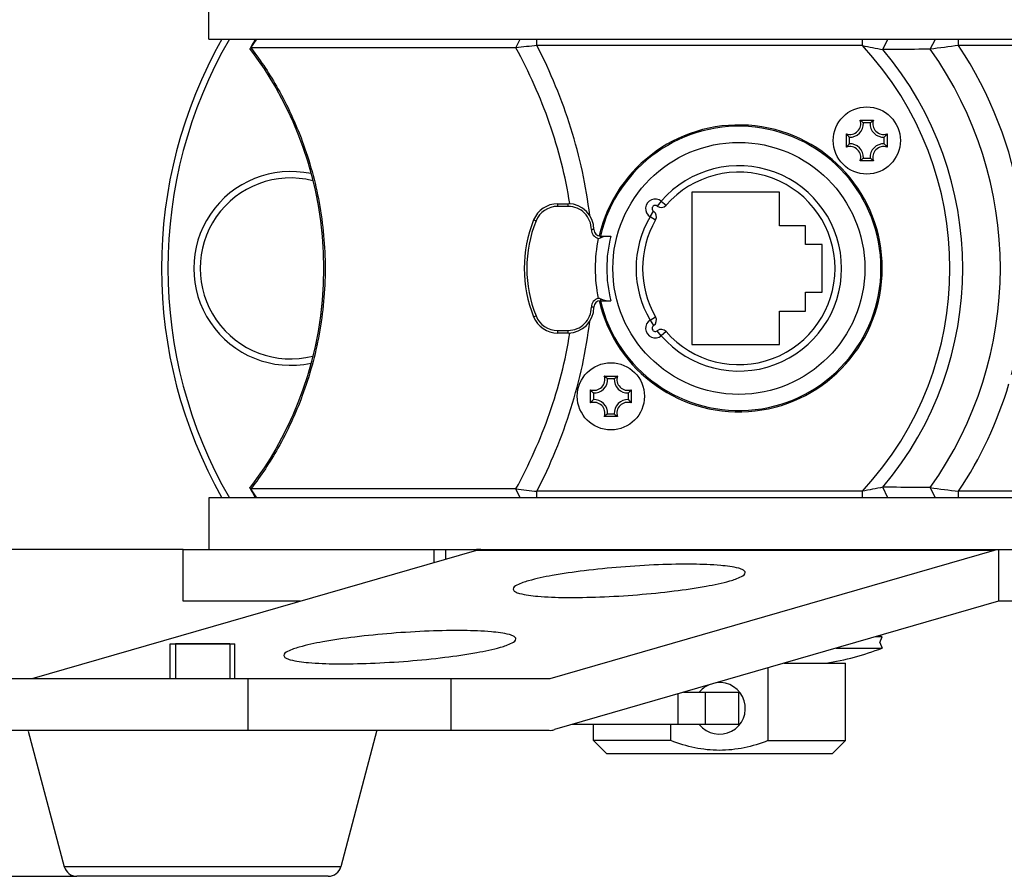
# Model space of a CAD drawing. Header units: millimetres. Extents: x 0 to 420, y 0 to 297.
# Tile 95 of 256: x 53 to 68, y 151 to 165. Entities that reach past the tile are written whole.
import ezdxf

# ---------------------------------------------------------------- set-up
doc = ezdxf.new("R2010")
doc.units = ezdxf.units.MM
doc.header["$LTSCALE"] = 23.1
doc.layers.get('0').update_dxf_attribs({"linetype": 'CONTINUOUS'})
for name, color, linetype in [('02___PRT_ALL_AXES', 7, 'CONTINUOUS'), ('AXES', 7, 'CONTINUOUS'), ('DIM_PILOTEES', 7, 'CONTINUOUS')]:
    doc.layers.add(name, color=color, linetype=linetype)
doc.styles.get("Standard").update_dxf_attribs({"font": 'txt', "width": 0.7})
doc.dimstyles.new('DIMSTYLE_1', dxfattribs={"dimtxt": 2.5, "dimasz": 3.5, "dimexe": 2, "dimexo": 0, "dimtad": 1, "dimdec": 0, "dimlfac": 5, "dimdsep": 46, "dimtxsty": 'Standard', "dimblk": '_FILLED', "dimblk1": '_FILLED', "dimblk2": '_FILLED', "dimcen": 0.09, "dimazin": 2, "dimtp": 0.8, "dimtm": 0.8, "dimtfac": 1, "dimtdec": 0, "dimtofl": 0, "dimtmove": 0, "dimatfit": 3, "dimldrblk": '_FILLED', "dimfxl": 0, "dimtolj": 1, "dimarcsym": 0})

# ---------------------------------------------------------------- blocks, each defined once
blk = doc.blocks.new('_FILLED')
at = {"color": 0, "linetype": 'ByBlock'}
blk.add_solid([(0, 0), (-1, 0.1429), (-1, -0.1429)], dxfattribs=at)
blk = doc.blocks.new('*D1')
at = {"layer": 'DIM_PILOTEES', "color": 2, "linetype": 'Continuous'}
for p, q in [((71.586, 247.749), (30.431, 247.749)), ((32.431, 247.749), (32.431, 199.516)), ((32.431, 151.283), (32.431, 199.516)), ((53.7, 151.283), (30.431, 151.283))]:
    blk.add_line(p, q, dxfattribs=at)
at = {"layer": 'DIM_PILOTEES', "color": 2, "linetype": 'Continuous', "xscale": 3.5, "yscale": 3.5, "zscale": 3.5}
for p, rotation in [((32.431, 247.749), 90), ((32.431, 151.283), 270)]:
    blk.add_blockref('_FILLED', p, dxfattribs=dict(at, rotation=rotation))
at = {"layer": 'DIM_PILOTEES', "color": 2, "linetype": 'Continuous', "insert": (29.306, 199.516), "char_height": 2.5, "width": 8.83929, "attachment_point": 2, "rotation": 90, "line_spacing_factor": 0.9}
blk.add_mtext('{\\ftxt;\\W0.0001;\\H0.0001;\\~}{\\ftxt;\\W2.3571428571;\\H2.5; }{\\ftxt;\\W0.0001;\\H0.0001;\\~}', dxfattribs=at)
blk = doc.blocks.new('*D4')
at = {"layer": 'DIM_PILOTEES', "color": 2, "linetype": 'Continuous'}
for p, q in [((71.586, 247.749), (38.087, 247.749)), ((40.087, 247.749), (40.087, 202.046)), ((40.087, 156.343), (40.087, 202.046)), ((55.346, 156.343), (38.087, 156.343))]:
    blk.add_line(p, q, dxfattribs=at)
at = {"layer": 'DIM_PILOTEES', "color": 2, "linetype": 'Continuous', "xscale": 3.5, "yscale": 3.5, "zscale": 3.5}
for p, rotation in [((40.087, 247.749), 90), ((40.087, 156.343), 270)]:
    blk.add_blockref('_FILLED', p, dxfattribs=dict(at, rotation=rotation))
at = {"layer": 'DIM_PILOTEES', "color": 2, "linetype": 'Continuous', "insert": (36.962, 202.046), "char_height": 2.5, "width": 8.57143, "attachment_point": 2, "rotation": 90, "line_spacing_factor": 0.9}
blk.add_mtext('{\\ftxt;\\W0.0001;\\H0.0001;\\~}{\\ftxt;\\W2.2857142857;\\H2.5; }{\\ftxt;\\W0.0001;\\H0.0001;\\~}', dxfattribs=at)

msp = doc.modelspace()

# ---------------------------------------------------------------- linework, layer by layer
at = {"color": 7, "linetype": 'Continuous'}
for p, q in [((56.3937, 164.1078), (56.4845, 164.2434)), ((60.496, 164.1078), (60.5637, 164.2434)), ((60.822, 164.1434), (60.822, 164.2434)), ((65.8577, 164.1434), (60.822, 164.1434)), ((65.8577, 164.1434), (65.8577, 164.2434)), ((66.1765, 164.08), (66.2519, 164.2434)), ((66.908, 164.0863), (66.9882, 164.2434)), ((67.3467, 164.1434), (67.3467, 164.2434)), ((77.7454, 164.1434), (67.3467, 164.1434)), ((60.496, 164.1078), (56.3937, 164.1078)), ((65.8239, 162.9868), (66.0282, 162.9868)), ((65.9776, 162.9446), (65.8745, 162.9446)), ((65.6126, 162.5712), (65.6126, 162.7756)), ((66.2395, 162.7756), (66.2395, 162.5712)), ((65.6548, 162.7249), (65.6548, 162.6219)), ((66.1973, 162.6219), (66.1973, 162.7249)), ((66.0282, 162.36), (65.8239, 162.36)), ((65.8745, 162.4022), (65.9776, 162.4022)), ((64.5761, 161.8734), (63.2161, 161.8734)), ((63.2161, 161.8734), (63.2161, 159.5134)), ((64.5761, 161.3534), (64.5761, 161.8734)), ((61.1409, 161.6934), (61.3042, 161.6934)), ((61.1409, 161.6934), (61.1409, 161.6534)), ((61.3042, 161.6534), (61.3042, 161.6934)), ((61.3304, 161.6919), (61.3297, 161.6972)), ((61.3312, 161.692), (61.3304, 161.6973)), ((62.7462, 161.7367), (62.6842, 161.6582)), ((62.7462, 161.7367), (62.8217, 161.6711)), ((61.3042, 161.6534), (61.1409, 161.6534)), ((62.5718, 161.493), (62.6261, 161.577)), ((60.7701, 161.4434), (60.8072, 161.4284)), ((62.6582, 161.4427), (62.5718, 161.493)), ((61.7042, 161.2934), (61.6642, 161.2934)), ((64.9761, 161.3534), (64.5761, 161.3534)), ((64.9761, 161.0634), (64.9761, 161.3534)), ((61.8042, 161.1934), (61.9642, 161.1934)), ((61.8042, 161.1934), (61.8042, 161.1675)), ((65.2361, 161.0634), (64.9761, 161.0634)), ((65.2361, 160.3234), (65.2361, 161.0634)), ((64.9761, 160.3234), (65.2361, 160.3234)), ((64.9761, 160.0334), (64.9761, 160.3234)), ((61.8042, 160.2193), (61.8042, 160.1934)), ((61.8042, 160.1934), (61.9642, 160.1934)), ((61.7042, 160.0934), (61.6642, 160.0934)), ((64.5761, 160.0334), (64.9761, 160.0334)), ((64.5761, 159.5134), (64.5761, 160.0334)), ((60.7701, 159.9434), (60.8072, 159.9584)), ((62.5718, 159.8938), (62.6582, 159.9441)), ((62.5718, 159.8938), (62.6261, 159.8098)), ((61.1409, 159.7334), (61.3042, 159.7334)), ((61.1409, 159.7334), (61.1409, 159.6934)), ((61.3042, 159.6934), (61.3042, 159.7334)), ((62.7462, 159.6501), (62.6842, 159.7286)), ((62.8217, 159.7157), (62.7462, 159.6501)), ((61.3042, 159.6934), (61.1409, 159.6934)), ((61.3296, 159.6893), (61.3305, 159.6949)), ((61.3303, 159.6891), (61.3312, 159.6948)), ((63.2161, 159.5134), (64.5761, 159.5134)), ((61.8639, 159.0268), (62.0682, 159.0268)), ((62.0176, 158.9846), (61.9145, 158.9846)), ((61.6526, 158.6112), (61.6526, 158.8156)), ((62.2795, 158.8156), (62.2795, 158.6112)), ((61.6948, 158.7649), (61.6948, 158.6619)), ((62.2373, 158.6619), (62.2373, 158.7649)), ((62.0682, 158.4), (61.8639, 158.4)), ((61.9145, 158.4422), (62.0176, 158.4422)), ((60.4959, 157.279), (56.3937, 157.279)), ((56.4845, 157.1434), (56.3937, 157.279)), ((60.5637, 157.1434), (60.4959, 157.279)), ((66.2519, 157.1434), (66.1765, 157.3068)), ((66.9882, 157.1434), (66.908, 157.3005)), ((89.3461, 157.1434), (55.7461, 157.1434)), ((55.7461, 157.1434), (55.7461, 156.3434)), ((65.8577, 157.2434), (60.822, 157.2434)), ((60.822, 157.1434), (60.822, 157.2434)), ((65.8577, 157.1434), (65.8577, 157.2434)), ((77.7454, 157.2434), (67.3467, 157.2434)), ((67.3467, 157.1434), (67.3467, 157.2434)), ((53.0108, 154.3434), (59.8893, 156.3331)), ((55.3461, 156.3434), (89.7034, 156.3434)), ((55.3461, 155.5434), (55.3461, 156.3434)), ((59.2324, 156.1431), (59.2324, 156.3434)), ((59.4125, 156.1952), (59.4125, 156.3434)), ((59.8893, 156.3331), (67.9022, 156.3331)), ((61.0237, 154.3434), (67.9022, 156.3331)), ((67.9666, 156.3434), (67.9666, 155.5434)), ((57.1593, 155.5434), (55.3461, 155.5434)), ((67.9666, 155.5434), (61.0952, 153.5558)), ((68.7461, 155.5434), (67.9666, 155.5434)), ((66.1641, 154.99), (66.0536, 154.99)), ((66.1306, 154.9034), (66.1641, 154.99)), ((55.1461, 154.3434), (55.1461, 154.8834)), ((56.0661, 154.8834), (55.2261, 154.8834)), ((56.1461, 154.3434), (56.1461, 154.8834)), ((66.1306, 154.9034), (66.1641, 154.8168)), ((65.4546, 154.8168), (66.1641, 154.8168)), ((64.6479, 154.5834), (65.5961, 154.5834)), ((65.5961, 153.3834), (65.5961, 154.5834)), ((64.3961, 154.5106), (64.3961, 153.3834)), ((51.1543, 154.3434), (61.0237, 154.3434)), ((56.3482, 154.3434), (56.3482, 153.5434)), ((59.4888, 154.3434), (59.4888, 153.5434)), ((63.0015, 154.1072), (63.0015, 153.6334)), ((63.0922, 154.1334), (63.9461, 154.1334)), ((63.4304, 153.6334), (63.4304, 154.1334)), ((63.9461, 153.6334), (63.9461, 154.1334)), ((63.9461, 153.6334), (61.3636, 153.6334)), ((61.6961, 153.3834), (61.6961, 153.6334)), ((62.8961, 153.3834), (62.8961, 153.6334)), ((51.1543, 153.5434), (61.0093, 153.5434)), ((52.9494, 153.5309), (53.5066, 151.4321)), ((58.3461, 153.5434), (57.7855, 151.4321)), ((61.0845, 153.5532), (61.0952, 153.5558)), ((62.8961, 153.3834), (61.6961, 153.3834)), ((61.8961, 153.1834), (61.6961, 153.3834)), ((64.3961, 153.3834), (65.5961, 153.3834)), ((65.3961, 153.1834), (65.5961, 153.3834)), ((61.8961, 153.1834), (65.3961, 153.1834)), ((57.7855, 151.4321), (53.5066, 151.4321)), ((57.5922, 151.2834), (53.6999, 151.2834))]:
    msp.add_line(p, q, dxfattribs=at)
at = {"color": 2, "linetype": 'Continuous'}
for p, q in [((55.2261, 154.8834), (55.2261, 154.3434)), ((56.0661, 154.8834), (56.0661, 154.3434))]:
    msp.add_line(p, q, dxfattribs=at)
at = {"color": 7, "linetype": 'Continuous'}
for points in [[(56.4608, 164.2434), (56.4536, 164.2287), (56.4344, 164.1914), (56.4167, 164.1583), (56.3998, 164.1279), (56.3832, 164.0991)], [(56.382, 164.0819), (56.4188, 164.034), (56.5082, 163.9123), (56.5987, 163.7806), (56.6896, 163.6386), (56.7802, 163.4863), (56.8695, 163.3238), (56.9568, 163.151), (57.0412, 162.968), (57.1221, 162.7742), (57.1981, 162.5705), (57.2684, 162.357), (57.3317, 162.1351), (57.387, 161.9062), (57.4334, 161.6712), (57.4702, 161.4314), (57.4969, 161.1879), (57.5131, 160.9419), (57.5186, 160.6947), (57.5132, 160.4474), (57.4971, 160.2015), (57.4705, 159.9579), (57.4338, 159.7181), (57.3875, 159.4831), (57.3324, 159.2541), (57.2692, 159.0322), (57.1989, 158.8186), (57.1229, 158.6147), (57.0421, 158.4207), (56.9576, 158.2374), (56.8702, 158.0643), (56.7808, 157.9015), (56.6902, 157.7491), (56.5992, 157.607), (56.5088, 157.4753), (56.4196, 157.3538), (56.382, 157.3049)], [(57.3521, 162.0509), (57.3875, 161.9037), (57.4338, 161.6687), (57.4705, 161.4289), (57.4971, 161.1853), (57.5132, 160.9394), (57.5186, 160.6921), (57.5131, 160.4449), (57.4969, 160.1989), (57.4702, 159.9554), (57.4334, 159.7156), (57.387, 159.4806), (57.3521, 159.3359)], [(56.3844, 157.2857), (56.401, 157.2569), (56.4178, 157.2265), (56.4356, 157.1933), (56.4547, 157.1557), (56.4608, 157.1434)]]:
    msp.add_lwpolyline(points, dxfattribs=at)
for centre, radius in [((65.9261, 162.6734), 0.52), ((63.9461, 160.6934), 1.95), ((61.9661, 158.7134), 0.52)]:
    msp.add_circle(centre, radius, dxfattribs=at)
for centre, radius, start, end in [((62.21, 160.6934), 7.2, 150.45839, 209.54161), ((62.21, 160.6934), 7.1, 150, 210), ((67.4715, 101.6725), 62.8238, 96.075732, 96.374865), ((62.1461, 160.6934), 5.0674, 317.09253, 42.90747), ((74.1244, 204.9068), 41.5932, 258.53605, 258.98378), ((72.2749, 124.5968), 39.8524, 97.10343, 97.73949), ((62.1461, 160.6934), 6.2409, 344.76115, 33.55936), ((52.4926, 161.0882), 4.9333, 37.58766, 37.74184), ((62.1461, 160.6934), 5.2644, 319.96091, 40.03909), ((62.1461, 160.6934), 5.847, 324.53045, 35.46955), ((63.9461, 160.6934), 2.22, 193.08158, 166.91842), ((65.6661, 162.9334), 0.1666, 251.30248, 18.69752), ((65.6661, 162.9334), 0.2088, 266.91266, 3.08734), ((65.5761, 162.6416), 0.4249, 52.63305, 54.33922), ((66.1861, 162.9334), 0.2088, 176.91266, 273.08734), ((66.276, 162.6416), 0.4249, 125.66078, 127.36695), ((66.1861, 162.9334), 0.1666, 161.30248, 288.69752), ((63.9461, 160.6934), 2.2, 193.14061, 166.85936), ((65.9579, 163.0233), 0.4249, 215.66078, 217.367), ((65.8942, 163.0233), 0.4249, 322.633, 324.33922), ((65.6661, 162.4134), 0.2088, 356.91266, 93.08734), ((66.1861, 162.4134), 0.2088, 86.91266, 183.08734), ((65.9579, 162.3235), 0.4249, 142.633, 144.33922), ((65.6661, 162.4134), 0.1666, 341.30248, 108.69752), ((66.1861, 162.4134), 0.1666, 71.30248, 198.69752), ((65.8942, 162.3235), 0.4249, 35.66078, 37.367), ((65.5761, 162.7052), 0.4249, 305.66078, 307.36695), ((66.276, 162.7052), 0.4249, 232.63305, 234.33922), ((57.01, 160.6934), 1.5, 77.87592, 282.12239), ((63.9461, 160.6934), 1.59, 221.00727, 138.99273), ((63.9461, 160.6934), 1.49, 221.00737, 138.99264), ((57.01, 160.6934), 1.4, 75.85846, 284.14216), ((61.1409, 161.2934), 0.4, 90, 157.97569), ((61.3042, 161.2934), 0.4, 0, 90), ((62.6532, 161.619), 0.15, 51.69637, 237.10363), ((61.1409, 161.2934), 0.36, 89.9997, 157.97591), ((61.3042, 161.2934), 0.36, 0, 90.00022), ((62.6532, 161.619), 0.05, 51.6918, 237.10208), ((62.5718, 161.493), 0.1, 329.8059, 57.10441), ((62.7462, 161.7367), 0.1, 231.69865, 318.99415), ((62.6242, 160.6934), 2, 157.97569, 202.02431), ((62.6242, 160.6934), 1.96, 157.97573, 202.02427), ((63.9461, 160.6934), 1.59, 149.80727, 210.19273), ((63.9461, 160.6934), 1.49, 149.80736, 210.19264), ((61.8042, 161.2934), 0.14, 180, 256.29884), ((61.8042, 161.2934), 0.1, 180, 270), ((63.9461, 160.6934), 2.224, 167.95808, 192.04192), ((61.7304, 161.35), 0.1969, 281.88989, 291.99089), ((63.9461, 160.6934), 2.044, 165.84061, 194.15939), ((61.8042, 160.0934), 0.14, 103.70116, 180), ((61.8042, 160.0934), 0.1, 90, 180), ((61.7304, 160.0368), 0.1969, 68.00909, 78.11008), ((61.3042, 160.0934), 0.4, 270, 360), ((61.3042, 160.0934), 0.36, 269.99978, 360), ((61.1409, 160.0934), 0.4, 202.02431, 270), ((61.1409, 160.0934), 0.36, 202.02409, 270.0003), ((62.6532, 159.7678), 0.15, 122.89637, 308.30363), ((62.5718, 159.8938), 0.1, 302.89865, 30.1941), ((62.6532, 159.7678), 0.05, 122.8918, 308.30208), ((62.7462, 159.6501), 0.1, 41.00575, 128.30441), ((61.7061, 158.9734), 0.1666, 251.30248, 18.69752), ((61.7061, 158.9734), 0.2088, 266.91266, 3.08734), ((61.6161, 158.6816), 0.4249, 52.63305, 54.33922), ((62.2261, 158.9734), 0.2088, 176.91266, 273.08734), ((62.316, 158.6816), 0.4249, 125.66078, 127.36695), ((62.2261, 158.9734), 0.1666, 161.30248, 288.69752), ((61.9979, 159.0633), 0.4249, 215.66078, 217.367), ((61.9342, 159.0633), 0.4249, 322.633, 324.33922), ((62.1461, 160.6934), 6.2409, 326.44064, 343.34806), ((61.7061, 158.4534), 0.2088, 356.91266, 93.08734), ((62.2261, 158.4534), 0.2088, 86.91266, 183.08734), ((61.9979, 158.3635), 0.4249, 142.633, 144.33922), ((61.7061, 158.4534), 0.1666, 341.30248, 108.69752), ((62.2261, 158.4534), 0.1666, 71.30248, 198.69752), ((61.9342, 158.3635), 0.4249, 35.66078, 37.367), ((61.6161, 158.7452), 0.4249, 305.66078, 307.36695), ((62.316, 158.7452), 0.4249, 232.63305, 234.33922), ((52.5029, 160.2909), 4.9204, 322.25624, 322.41083), ((67.4715, 219.7144), 62.8239, 263.625139, 263.924271), ((74.1249, 116.4776), 41.5956, 101.01623, 101.46394), ((72.2749, 196.7898), 39.8523, 262.26051, 262.89657), ((59.8788, 129.5932), 26.7502, 89.83958, 89.98193), ((64.6461, 151.0655), 4.2079, 68.85295, 69.55744), ((64.6461, 158.7413), 4.2079, 278.83877, 291.14705), ((63.6461, 153.8834), 0.4, 218.77628, 96.41796), ((63.6461, 153.8834), 0.4, 115.44929, 141.22372), ((53.6999, 151.4834), 0.2, 194.86828, 270), ((57.5922, 151.4834), 0.2, 270, 345.13172)]:
    msp.add_arc(centre, radius, start, end, dxfattribs=at)
for points, knots in [([(61.6386, 161.5138), (61.5846, 161.9713), (61.3861, 162.8775), (61.0308, 163.7326), (60.822, 164.1434)], [0, 0, 0, 0, 0.4999251, 1, 1, 1, 1]), ([(56.3813, 164.0958), (56.38, 164.0936), (56.3782, 164.0886), (56.3805, 164.0838), (56.382, 164.0819)], [0, 0, 0, 0, 0.5165504, 1, 1, 1, 1]), ([(56.3937, 164.1078), (56.3923, 164.1069), (56.3876, 164.1034), (56.3833, 164.0993), (56.3813, 164.0958)], [0, 0, 0, 0, 0.2951441, 1, 1, 1, 1]), ([(56.4018, 164.0973), (56.5534, 163.9004), (56.8552, 163.4414), (57.2244, 162.6436), (57.4824, 161.7053), (57.5746, 160.6934), (57.4824, 159.6815), (57.2244, 158.7432), (56.8551, 157.9454), (56.5534, 157.4864), (56.4018, 157.2895)], [0, 0, 0, 0, 0.1021128, 0.2248926, 0.3598286, 0.4999999, 0.6401712, 0.7751073, 0.8978871, 1, 1, 1, 1]), ([(61.3304, 161.6973), (61.2647, 162.1189), (61.0513, 162.9509), (60.6992, 163.7326), (60.496, 164.1078)], [0, 0, 0, 0, 0.4999326, 1, 1, 1, 1]), ([(66.908, 164.0863), (66.8494, 164.0858), (66.6056, 164.0838), (66.3617, 164.0817), (66.1765, 164.08)], [0, 0, 0, 0, 0.2403588, 1, 1, 1, 1]), ([(65.8745, 162.9446), (65.8714, 162.9476), (65.8584, 162.9596), (65.8448, 162.9711), (65.834, 162.9793)], [0, 0, 0, 0, 0.2395688, 1, 1, 1, 1]), ([(65.9776, 162.9446), (65.9807, 162.9476), (65.9937, 162.9596), (66.0073, 162.9711), (66.0181, 162.9793)], [0, 0, 0, 0, 0.2395688, 1, 1, 1, 1]), ([(65.6548, 162.7249), (65.6519, 162.728), (65.6398, 162.7411), (65.6284, 162.7547), (65.6202, 162.7654)], [0, 0, 0, 0, 0.2395689, 1, 1, 1, 1]), ([(66.1973, 162.7249), (66.2002, 162.728), (66.2123, 162.7411), (66.2237, 162.7547), (66.2319, 162.7654)], [0, 0, 0, 0, 0.2395689, 1, 1, 1, 1]), ([(65.6548, 162.6219), (65.6519, 162.6188), (65.6398, 162.6057), (65.6284, 162.5921), (65.6202, 162.5814)], [0, 0, 0, 0, 0.2395689, 1, 1, 1, 1]), ([(66.1973, 162.6219), (66.2002, 162.6188), (66.2123, 162.6057), (66.2237, 162.5921), (66.2319, 162.5814)], [0, 0, 0, 0, 0.2395689, 1, 1, 1, 1]), ([(65.8745, 162.4022), (65.8714, 162.3992), (65.8584, 162.3872), (65.8448, 162.3757), (65.834, 162.3675)], [0, 0, 0, 0, 0.2395688, 1, 1, 1, 1]), ([(65.9776, 162.4022), (65.9807, 162.3992), (65.9937, 162.3872), (66.0073, 162.3757), (66.0181, 162.3675)], [0, 0, 0, 0, 0.2395688, 1, 1, 1, 1]), ([(61.8042, 161.1675), (61.8196, 161.1737), (61.8491, 161.1849), (61.8803, 161.1934), (61.8953, 161.1934)], [0, 0, 0, 0, 0.5264472, 1, 1, 1, 1]), ([(61.8953, 160.1934), (61.8803, 160.1934), (61.8491, 160.2019), (61.8196, 160.2131), (61.8042, 160.2193)], [0, 0, 0, 0, 0.4732822, 1, 1, 1, 1]), ([(60.822, 157.2434), (61.0308, 157.6542), (61.3862, 158.5095), (61.5847, 159.4159), (61.6386, 159.8734)], [0, 0, 0, 0, 0.500069, 1, 1, 1, 1]), ([(60.496, 157.279), (60.6991, 157.6542), (61.0512, 158.4357), (61.2647, 159.2676), (61.3303, 159.6891)], [0, 0, 0, 0, 0.5000593, 1, 1, 1, 1]), ([(61.9145, 158.9846), (61.9114, 158.9876), (61.8984, 158.9996), (61.8848, 159.0111), (61.874, 159.0193)], [0, 0, 0, 0, 0.2395688, 1, 1, 1, 1]), ([(62.0176, 158.9846), (62.0207, 158.9876), (62.0337, 158.9996), (62.0473, 159.0111), (62.0581, 159.0193)], [0, 0, 0, 0, 0.2395688, 1, 1, 1, 1]), ([(61.6948, 158.7649), (61.6919, 158.768), (61.6798, 158.7811), (61.6684, 158.7947), (61.6602, 158.8054)], [0, 0, 0, 0, 0.2395689, 1, 1, 1, 1]), ([(62.2373, 158.7649), (62.2402, 158.768), (62.2523, 158.7811), (62.2637, 158.7947), (62.2719, 158.8054)], [0, 0, 0, 0, 0.2395689, 1, 1, 1, 1]), ([(61.6948, 158.6619), (61.6919, 158.6588), (61.6798, 158.6457), (61.6684, 158.6321), (61.6602, 158.6214)], [0, 0, 0, 0, 0.2395689, 1, 1, 1, 1]), ([(62.2373, 158.6619), (62.2402, 158.6588), (62.2523, 158.6457), (62.2637, 158.6321), (62.2719, 158.6214)], [0, 0, 0, 0, 0.2395689, 1, 1, 1, 1]), ([(61.9145, 158.4422), (61.9114, 158.4392), (61.8984, 158.4272), (61.8848, 158.4157), (61.874, 158.4075)], [0, 0, 0, 0, 0.2395688, 1, 1, 1, 1]), ([(62.0176, 158.4422), (62.0207, 158.4392), (62.0337, 158.4272), (62.0473, 158.4157), (62.0581, 158.4075)], [0, 0, 0, 0, 0.2395688, 1, 1, 1, 1]), ([(56.3813, 157.291), (56.38, 157.2932), (56.3782, 157.2982), (56.3805, 157.303), (56.382, 157.3049)], [0, 0, 0, 0, 0.5165913, 1, 1, 1, 1]), ([(56.3937, 157.279), (56.3923, 157.2799), (56.3876, 157.2834), (56.3834, 157.2875), (56.3813, 157.291)], [0, 0, 0, 0, 0.2951226, 1, 1, 1, 1]), ([(66.908, 157.3005), (66.8494, 157.301), (66.6056, 157.303), (66.3617, 157.3051), (66.1765, 157.3068)], [0, 0, 0, 0, 0.2403583, 1, 1, 1, 1]), ([(64.0442, 155.9865), (64.0432, 156.0009), (64.0077, 156.0328), (63.8814, 156.0712), (63.6151, 156.1049), (63.2017, 156.1182), (62.6856, 156.1087), (62.1244, 156.0747), (61.5757, 156.0203), (61.098, 155.9508), (60.8109, 155.8917), (60.6901, 155.8567)], [0, 0, 0, 0, 0.0127815, 0.0361402, 0.1193183, 0.2456762, 0.4026469, 0.5740094, 0.7419328, 0.8889438, 1, 1, 1, 1]), ([(63.8077, 155.8567), (63.8688, 155.8744), (63.9453, 155.8969), (64.0462, 155.9581), (64.0442, 155.9865)], [0, 0, 0, 0, 0.6905607, 1, 1, 1, 1]), ([(60.6901, 155.8567), (60.629, 155.8391), (60.5525, 155.8165), (60.4516, 155.7554), (60.4536, 155.727)], [0, 0, 0, 0, 0.6905607, 1, 1, 1, 1]), ([(60.4536, 155.727), (60.4546, 155.7125), (60.4901, 155.6806), (60.6164, 155.6422), (60.8827, 155.6086), (61.2961, 155.5952), (61.8122, 155.6047), (62.3734, 155.6387), (62.9221, 155.6932), (63.3998, 155.7626), (63.6869, 155.8217), (63.8077, 155.8567)], [0, 0, 0, 0, 0.0127815, 0.0361402, 0.1193183, 0.2456762, 0.4026469, 0.5740094, 0.7419328, 0.8889438, 1, 1, 1, 1]), ([(60.4951, 154.9598), (60.4941, 154.9743), (60.4586, 155.0062), (60.3322, 155.0446), (60.0659, 155.0782), (59.6525, 155.0916), (59.1365, 155.0821), (58.5752, 155.0481), (58.0266, 154.9936), (57.5489, 154.9242), (57.2618, 154.8651), (57.1409, 154.8301)], [0, 0, 0, 0, 0.0127815, 0.0361402, 0.1193183, 0.2456762, 0.4026469, 0.5740094, 0.7419328, 0.8889438, 1, 1, 1, 1]), ([(57.1409, 154.8301), (57.0799, 154.8124), (57.0034, 154.7899), (56.9025, 154.7287), (56.9044, 154.7003)], [0, 0, 0, 0, 0.6905607, 1, 1, 1, 1]), ([(56.9044, 154.7003), (56.9054, 154.6859), (56.9409, 154.654), (57.0673, 154.6156), (57.3336, 154.5819), (57.747, 154.5686), (58.2631, 154.5781), (58.8243, 154.6121), (59.373, 154.6665), (59.8507, 154.736), (60.1377, 154.7951), (60.2586, 154.8301)], [0, 0, 0, 0, 0.0127815, 0.0361402, 0.1193183, 0.2456762, 0.4026469, 0.5740094, 0.7419328, 0.8889438, 1, 1, 1, 1]), ([(60.2586, 154.8301), (60.3196, 154.8477), (60.3962, 154.8703), (60.4971, 154.9314), (60.4951, 154.9598)], [0, 0, 0, 0, 0.6905607, 1, 1, 1, 1]), ([(63.6461, 153.2334), (63.5181, 153.2334), (63.2614, 153.2615), (63.0156, 153.3374), (62.8961, 153.3834)], [0, 0, 0, 0, 0.4998621, 1, 1, 1, 1]), ([(64.3961, 153.3834), (64.2765, 153.3374), (64.0307, 153.2615), (63.774, 153.2334), (63.6461, 153.2334)], [0, 0, 0, 0, 0.5001379, 1, 1, 1, 1])]:
    msp.add_open_spline(points, degree=3, knots=knots, dxfattribs=at)
for points in [[(59.9537, 156.3433), (59.932, 156.3427), (59.9102, 156.3391), (59.8893, 156.3331)], [(67.9022, 156.3331), (67.9231, 156.3391), (67.9449, 156.3427), (67.9666, 156.3433)], [(61.0093, 153.5434), (61.0237, 153.5434), (61.0383, 153.5414), (61.0525, 153.5434)], [(61.0525, 153.5434), (61.0636, 153.545), (61.0737, 153.5507), (61.0845, 153.5532)]]:
    msp.add_open_spline(points, degree=3, dxfattribs=at)
at = {"layer": '02___PRT_ALL_AXES', "color": 7, "linetype": 'Continuous'}
for q in [(55.7461, 164.8434), (89.3461, 164.2434)]:
    msp.add_line((55.7461, 164.2434), q, dxfattribs=at)
at = {"layer": 'AXES', "color": 7, "linetype": 'Continuous'}
msp.add_line((55.1461, 154.8834), (56.1461, 154.8834), dxfattribs=at)

# ---------------------------------------------------------------- dimensions: what is measured, and where the dimension line sits
at = {"layer": 'DIM_PILOTEES', "color": 2, "linetype": 'Continuous'}
for base, p1, text, picture, middle in [((32.431, 247.7489), (53.6999, 151.2834), '{\\ftxt;\\W0.0001;\\H0.0001;\\~}{\\ftxt;\\W2.3571428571;\\H2.5; }{\\ftxt;\\W0.0001;\\H0.0001;\\~}', '*D1', (32.431, 199.159)), ((40.087, 247.7489), (55.3461, 156.3434), '{\\ftxt;\\W0.0001;\\H0.0001;\\~}{\\ftxt;\\W2.2857142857;\\H2.5; }{\\ftxt;\\W0.0001;\\H0.0001;\\~}', '*D4', (40.087, 201.689))]:
    dim = msp.add_linear_dim(base=base, p1=p1, p2=(71.586, 247.7489), angle=90, text=text, dimstyle='DIMSTYLE_1', dxfattribs=at)
    dim.commit()
    dim.dimension.update_dxf_attribs({"geometry": picture, "text_midpoint": middle, "dimtype": 160})

doc.saveas('drawing.dxf')
